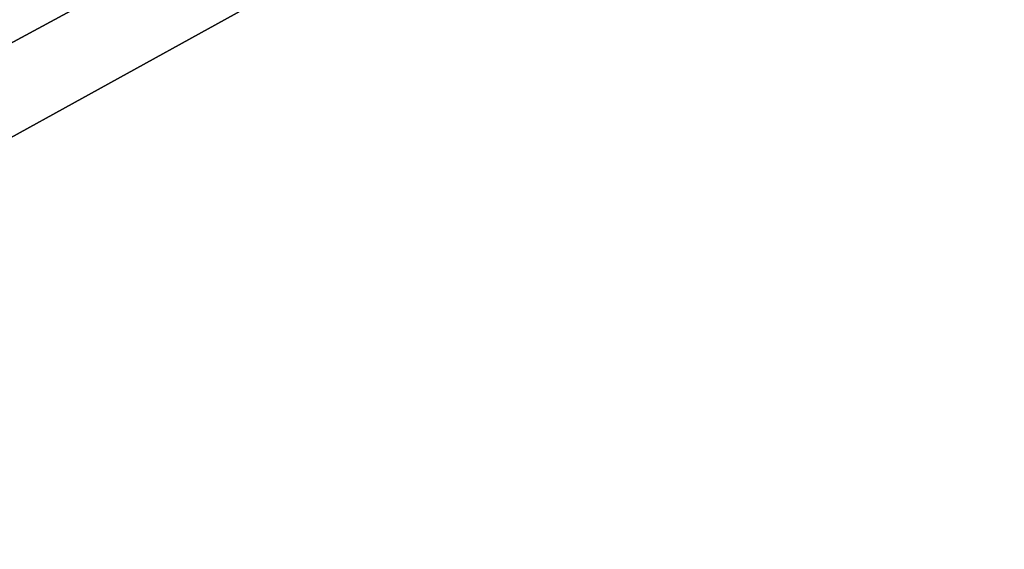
# Model space of a CAD drawing. Extents: x -200 to 200, y -702 to 625.
# Tile 189 of 256: x -4.478 to -3.956, y -509.287 to -509.007. Entities that reach past the tile are written whole.
import ezdxf

# ---------------------------------------------------------------- set-up
doc = ezdxf.new("R2010")
doc.units = 0
doc.header["$LTSCALE"] = 17.087905
for name, color, linetype in [('116', 7, 'CONTINUOUS'), ('8', 7, 'CONTINUOUS'), ('96', 7, 'CONTINUOUS'), ('97', 7, 'CONTINUOUS'), ('971', 7, 'CONTINUOUS'), ('98', 7, 'CONTINUOUS'), ('980', 7, 'CONTINUOUS')]:
    doc.layers.add(name, color=color, linetype=linetype)

msp = doc.modelspace()

# ---------------------------------------------------------------- linework, layer by layer
at = {"layer": '116', "color": 7, "linetype": 'CONTINUOUS'}
for points in [[(-13.49902, -527.85686, 15.65), (-14.49966, -527.85214, 16.65), (0, -506.5, 16.65), (-13.49902, -527.85686, 15.65)], [(-13.49902, -527.85686, 15.65), (0, -506.5, 16.65), (0, -506.79289, 15.94289), (-13.49902, -527.85686, 15.65)], [(0, -507.5, 15.65), (-13.49902, -527.85686, 15.65), (0, -506.79289, 15.94289), (0, -507.5, 15.65)]]:
    msp.add_3dface(points, dxfattribs=at)
at = {"layer": '8', "color": 7, "linetype": 'CONTINUOUS'}
for points in [[(160, -517), (160, -506, 11), (-160, -517), (160, -517)], [(-160, -506, -11), (160, -517), (-160, -517), (-160, -506, -11)], [(160, -506, 11), (-160, -506, 11), (-160, -517), (160, -506, 11)], [(160, -506, -11), (160, -517), (-160, -506, -11), (160, -506, -11)]]:
    msp.add_3dface(points, dxfattribs=at)
at = {"layer": '96', "color": 7, "linetype": 'CONTINUOUS'}
for points in [[(0, -506.6, 68.65), (-9.38169, -511.76755, 68.65), (0, -508.14168, 68.65), (0, -506.6, 68.65)], [(0, -508.14168, 68.65), (-9.38169, -511.76755, 68.65), (-7.89246, -512.16583, 68.65), (0, -508.14168, 68.65)]]:
    msp.add_3dface(points, dxfattribs=at)
at = {"layer": '97', "color": 7, "linetype": 'CONTINUOUS'}
msp.add_3dface([(-13.49902, -527.85686, 15.65), (0, -507.5, 15.65), (0, -510.4, 15.65), (-13.49902, -527.85686, 15.65)], dxfattribs=at)
at = {"layer": '971', "color": 7, "linetype": 'CONTINUOUS'}
for points in [[(0, -506.5, 68.55), (-9.45899, -511.70465, 68.55), (0, -506.52929, 68.62071), (0, -506.5, 68.55)], [(-9.45899, -511.70465, 68.55), (0, -506.6, 68.65), (0, -506.52929, 68.62071), (-9.45899, -511.70465, 68.55)], [(-9.38169, -511.76755, 68.65), (0, -506.6, 68.65), (-9.45899, -511.70465, 68.55), (-9.38169, -511.76755, 68.65)]]:
    msp.add_3dface(points, dxfattribs=at)
at = {"layer": '98', "color": 7, "linetype": 'CONTINUOUS'}
for points in [[(0, -506.5, 25.05), (-14.49966, -527.85214, 16.65), (-3.51285, -507.14048, 26.42004), (0, -506.5, 25.05)], [(0, -506.5, 16.65), (-14.49966, -527.85214, 16.65), (0, -506.5, 25.05), (0, -506.5, 16.65)], [(-9.45899, -511.70465, 68.55), (0, -506.5, 68.55), (-5.14908, -507.90126, 51.65), (-9.45899, -511.70465, 68.55)], [(-3.51285, -507.14048, 26.42004), (-14.49966, -527.85214, 16.65), (-5.14908, -507.90126, 30.15), (-3.51285, -507.14048, 26.42004)]]:
    msp.add_3dface(points, dxfattribs=at)
at = {"layer": '980', "color": 7, "linetype": 'CONTINUOUS'}
msp.add_3dface([(0, -508.14168, 68.65), (-7.89246, -512.16583, 68.65), (0, -509.36642, 68.62499), (0, -508.14168, 68.65)], dxfattribs=at)

doc.saveas('drawing.dxf')
